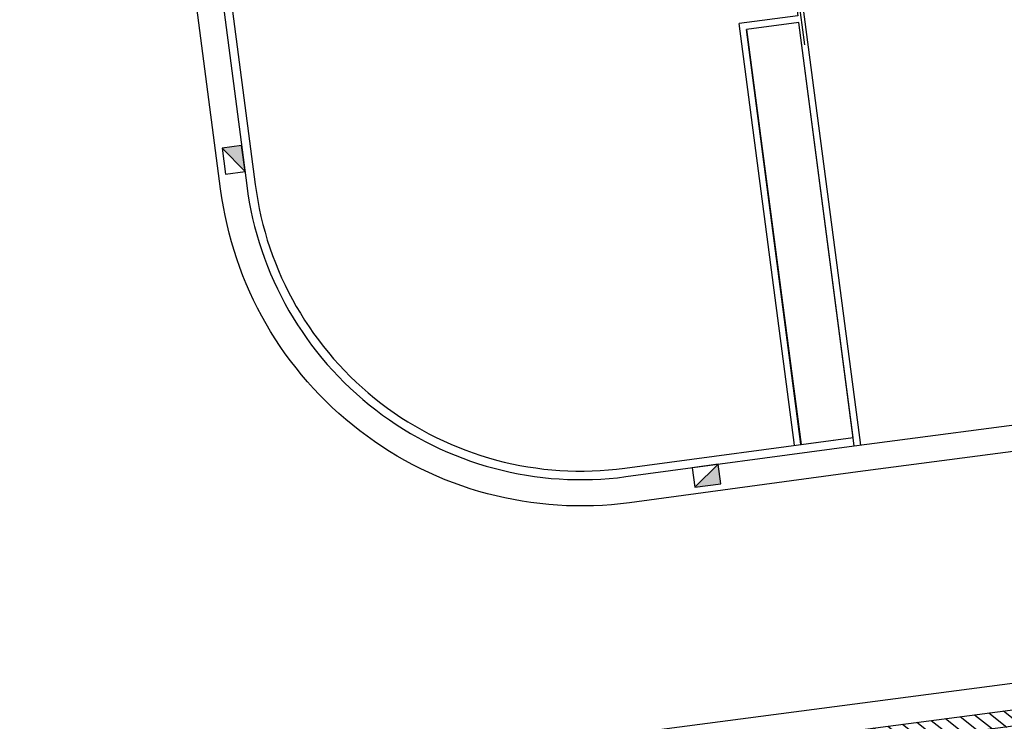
# Model space of a CAD drawing. Header units: metres. Extents: x 118125 to 118320, y 454784 to 455719.
# Tile 6 of 28: x 118255 to 118270, y 455169 to 455179. Entities that reach past the tile are written whole.
import ezdxf

# ---------------------------------------------------------------- set-up
doc = ezdxf.new("R2010")
doc.units = ezdxf.units.M
doc.header["$LTSCALE"] = 0.5
for name, color, linetype in [('_damwand', 1, 'Continuous'), ('_gebouwen', 7, 'Continuous'), ('_molgoot', 7, 'Continuous'), ('_ob10', 7, 'Continuous'), ('_straatkolk', 7, 'Continuous'), ('_tb13', 7, 'Continuous'), ('OL55_HAAG', 86, 'Continuous')]:
    doc.layers.add(name, color=color, linetype=linetype)

# ---------------------------------------------------------------- blocks, each defined once
blk = doc.blocks.new('*U9')
at = {"layer": '_straatkolk'}
blk.add_hatch(color=256, dxfattribs=at).paths.add_polyline_path([(0.2, -0.15), (0.2, 0.15), (-0.2, -0.15)])
blk.add_lwpolyline([(0.2, -0.15), (0.2, 0.15), (-0.2, 0.15), (-0.2, -0.15)], close=True, dxfattribs=at)
blk.add_lwpolyline([(-0.2, -0.15), (0.2, 0.15)], dxfattribs=at)

msp = doc.modelspace()

# ---------------------------------------------------------------- hatches: boundary and pattern name
at = {"layer": '_damwand'}
h = msp.add_hatch(dxfattribs=at)
h.set_pattern_fill('ANSI31', color=256, scale=0.05, style=0)
h.set_pattern_definition([(141.6844, (118285.58443, 455214.332), (-0.09842383, -0.12455646), [])])
h.paths.add_polyline_path([(118285.555, 455170.759), (118285.588, 455170.511), (118225.575, 455162.643), (118225.543, 455162.891)])

# ---------------------------------------------------------------- linework, layer by layer
msp.add_lwpolyline([(118267.357, 455172.702), (118270.527, 455173.118)])
at = {"layer": '_damwand', "color": 0}
msp.add_lwpolyline([(118285.555, 455170.759), (118285.588, 455170.511), (118225.575, 455162.643), (118225.543, 455162.891), (118285.555, 455170.759)], dxfattribs=at)
at = {"layer": '_gebouwen'}
msp.add_line((118266.605, 455178.806), (118266.433, 455180.111), dxfattribs=at)
at = {"layer": '_molgoot'}
msp.add_lwpolyline([(118248.05, 455215.122), (118251.281, 455190.163), (118252.988, 455177.341, -0.413819), (118246.552, 455168.919), (118231.803, 455166.936, -0.203716), (118226.245, 455168.79), (118222.637, 455168.317), (118221.961, 455173.467), (118217.687, 455172.886), (118216.411, 455171.669), (118213.89, 455169.393), (118214.831, 455161.89), (118285.393, 455171.141), (118284.928, 455174.603), (118267.41, 455172.306), (118263.933, 455171.838, -0.41585), (118257.711, 455176.613), (118257.711, 455176.613), (118255.403, 455194.261, -0.429886), (118263.941, 455204.849), (118263.941, 455204.849), (118290.99, 455208.395), (118291.093, 455207.623)], format="xyb", dxfattribs=at)
at = {"layer": '_ob10'}
for points in [[(118266.385, 455180.114), (118266.499, 455179.245), (118265.606, 455179.128)], [(118267.456, 455172.715), (118266.484, 455180.125)], [(118266.447, 455172.714), (118265.606, 455179.128)], [(118267.356, 455172.702), (118266.512, 455179.145), (118265.718, 455179.041)], [(118266.546, 455172.727), (118265.718, 455179.041)]]:
    msp.add_lwpolyline(points, dxfattribs=at)
at = {"layer": '_tb13'}
for points in [[(118264.106, 455203.613), (118263.993, 455204.452, 0.43057), (118255.799, 455194.314), (118258.108, 455176.664), (118258.108, 455176.664, 0.41585), (118263.88, 455172.235), (118267.357, 455172.702)], [(118263.977, 455203.596), (118263.881, 455204.312, 0.426457), (118255.928, 455194.331), (118258.237, 455176.681), (118258.237, 455176.681, 0.41585), (118263.862, 455172.364), (118267.34, 455172.831)]]:
    msp.add_lwpolyline(points, format="xyb", dxfattribs=at)
at = {"layer": 'OL55_HAAG'}
msp.add_lwpolyline([(118267.34, 455172.831), (118266.512, 455179.145), (118265.718, 455179.041), (118266.547, 455172.725)], close=True, dxfattribs=at)

# ---------------------------------------------------------------- block references
at = {"layer": '_molgoot'}
for p, rotation in [((118257.907, 455177.056), 97.45761760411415), ((118265.107, 455172.249), 7.457617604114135)]:
    msp.add_blockref('*U9', p, dxfattribs=dict(at, rotation=rotation))

doc.saveas('drawing.dxf')
